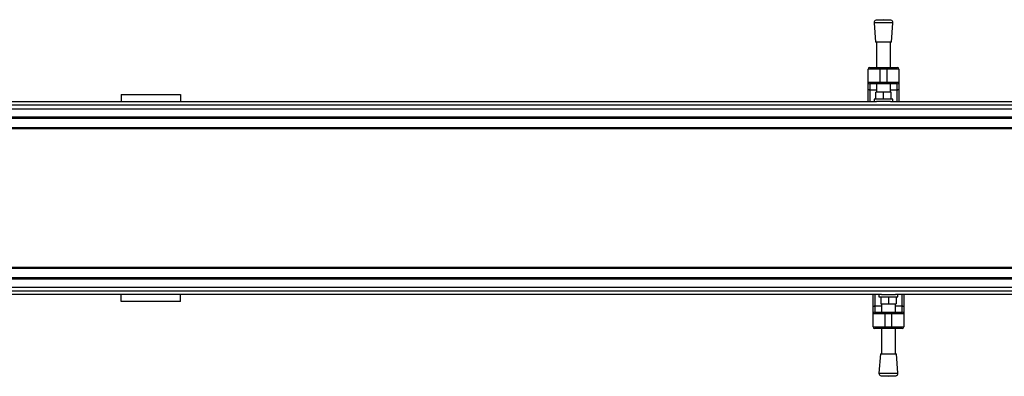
# Model space of a CAD drawing. Header units: millimetres. Extents: x 0 to 420, y 0 to 297.
# Tile 3 of 17: x 130 to 198, y 93 to 118. Entities that reach past the tile are written whole.
import ezdxf

# ---------------------------------------------------------------- set-up
doc = ezdxf.new("R2010")
doc.units = ezdxf.units.MM

msp = doc.modelspace()

# ---------------------------------------------------------------- linework, layer by layer
at = {"color": 7, "linetype": 'Continuous', "lineweight": 25}
for p, q in [((189.22328, 117.64754), (189.32497, 116.3147)), ((190.52489, 117.64754), (189.22328, 117.64754)), ((189.87408, 117.86036), (189.37313, 117.82214)), ((190.37504, 117.82214), (189.37313, 117.82214)), ((190.37504, 117.82214), (189.87408, 117.86036)), ((190.4232, 116.3147), (190.52489, 117.64754)), ((190.4232, 116.3147), (189.32497, 116.3147)), ((189.38598, 116.3147), (189.38598, 114.57151)), ((190.36219, 114.57151), (190.36219, 116.3147)), ((188.93855, 114.57151), (189.63003, 114.57151)), ((189.63003, 114.44948), (189.63003, 114.57151)), ((189.63003, 114.57151), (190.11814, 114.57151)), ((190.11814, 114.44948), (190.11814, 114.57151)), ((190.11814, 114.57151), (190.80962, 114.57151)), ((189.63003, 114.44948), (188.81652, 114.44948)), ((188.81652, 113.55462), (188.81652, 114.44948)), ((190.11814, 114.44948), (189.63003, 114.44948)), ((189.63003, 114.44948), (189.63003, 113.55462)), ((190.93165, 114.44948), (190.11814, 114.44948)), ((190.11814, 113.55462), (190.11814, 114.44948)), ((190.93165, 114.44948), (190.93165, 113.55462)), ((188.81652, 113.55462), (189.63003, 113.55462)), ((188.81652, 113.08631), (188.81652, 113.55462)), ((189.63003, 113.4326), (188.93855, 113.4326)), ((188.93855, 113.4326), (188.93855, 113.01632)), ((189.38598, 113.4326), (189.38598, 112.88025)), ((189.63003, 113.55462), (190.11814, 113.55462)), ((189.63003, 113.4326), (189.63003, 113.55462)), ((190.11814, 113.4326), (189.63003, 113.4326)), ((190.11814, 113.55462), (190.93165, 113.55462)), ((190.11814, 113.4326), (190.11814, 113.55462)), ((190.80962, 113.4326), (190.11814, 113.4326)), ((190.36219, 112.88025), (190.36219, 113.4326)), ((190.80962, 113.01632), (190.80962, 113.4326)), ((190.93165, 113.55462), (190.93165, 113.08631)), ((137.41728, 112.70044), (141.48483, 112.70044)), ((137.41728, 112.70044), (137.41728, 112.22944)), ((141.48483, 112.70044), (141.48483, 112.22944)), ((188.81652, 112.22944), (188.81652, 113.08631)), ((189.38598, 113.01632), (188.93855, 113.01632)), ((188.93855, 113.01632), (188.93855, 112.22944)), ((189.3453, 112.39214), (189.3453, 112.88025)), ((189.87408, 112.88025), (189.3453, 112.88025)), ((189.87408, 112.39214), (189.87408, 112.88025)), ((190.40287, 112.88025), (189.87408, 112.88025)), ((190.80962, 113.01632), (190.36219, 113.01632)), ((190.40287, 112.39214), (190.40287, 112.88025)), ((190.80962, 112.22944), (190.80962, 113.01632)), ((190.93165, 113.08631), (190.93165, 112.22944)), ((58.01876, 112.00666), (220.72066, 112.00666)), ((88.66174, 112.22944), (189.39774, 112.22944)), ((189.22328, 112.39214), (189.22328, 112.22944)), ((190.52489, 112.39214), (189.22328, 112.39214)), ((190.35043, 112.22944), (189.39774, 112.22944)), ((190.35043, 112.22944), (220.72066, 112.22944)), ((190.52489, 112.22944), (190.52489, 112.39214)), ((58.01876, 111.17188), (220.72066, 111.17188)), ((58.01876, 111.09053), (220.72066, 111.09053)), ((58.01876, 110.43972), (220.72066, 110.43972)), ((58.01876, 110.35837), (220.72066, 110.35837)), ((220.72066, 100.80609), (58.01876, 100.80609)), ((220.72066, 100.72474), (58.01876, 100.72474)), ((220.72066, 100.07393), (58.01876, 100.07393)), ((220.72066, 99.99258), (58.01876, 99.99258)), ((220.72066, 99.1578), (58.01876, 99.1578)), ((189.7377, 98.93502), (89.00171, 98.93502)), ((137.41728, 98.46402), (137.41728, 98.93502)), ((141.48483, 98.46402), (141.48483, 98.93502)), ((189.15649, 98.07815), (189.15649, 98.93502)), ((189.27852, 98.93502), (189.27852, 98.14814)), ((189.56324, 98.93502), (189.56324, 98.77231)), ((189.7377, 98.93502), (190.6904, 98.93502)), ((220.72066, 98.93502), (190.6904, 98.93502)), ((190.86486, 98.77231), (190.86486, 98.93502)), ((191.14959, 98.14814), (191.14959, 98.93502)), ((191.27161, 98.93502), (191.27161, 98.07815)), ((141.48483, 98.46402), (137.41728, 98.46402)), ((189.56324, 98.77231), (190.86486, 98.77231)), ((189.68527, 98.77231), (189.68527, 98.28421)), ((189.68527, 98.28421), (190.21405, 98.28421)), ((189.72595, 98.28421), (189.72595, 97.73186)), ((190.21405, 98.77231), (190.21405, 98.28421)), ((190.21405, 98.28421), (190.74283, 98.28421)), ((190.70216, 97.73186), (190.70216, 98.28421)), ((190.74283, 98.77231), (190.74283, 98.28421)), ((189.15649, 97.60984), (189.15649, 98.07815)), ((189.97, 97.60984), (189.15649, 97.60984)), ((189.15649, 96.71498), (189.15649, 97.60984)), ((189.27852, 98.14814), (189.27852, 97.73186)), ((189.27852, 98.14814), (189.72595, 98.14814)), ((189.27852, 97.73186), (189.97, 97.73186)), ((189.97, 97.73186), (190.4581, 97.73186)), ((189.97, 97.73186), (189.97, 97.60984)), ((190.4581, 97.60984), (189.97, 97.60984)), ((189.97, 97.60984), (189.97, 96.71498)), ((190.4581, 97.73186), (190.4581, 97.60984)), ((190.4581, 97.73186), (191.14959, 97.73186)), ((190.4581, 96.71498), (190.4581, 97.60984)), ((191.27161, 97.60984), (190.4581, 97.60984)), ((190.70216, 98.14814), (191.14959, 98.14814)), ((191.14959, 97.73186), (191.14959, 98.14814)), ((191.27161, 98.07815), (191.27161, 97.60984)), ((191.27161, 97.60984), (191.27161, 96.71498)), ((189.15649, 96.71498), (189.97, 96.71498)), ((189.97, 96.59295), (189.27852, 96.59295)), ((189.72595, 96.59295), (189.72595, 94.84976)), ((189.97, 96.71498), (190.4581, 96.71498)), ((189.97, 96.71498), (189.97, 96.59295)), ((190.4581, 96.59295), (189.97, 96.59295)), ((190.4581, 96.71498), (191.27161, 96.71498)), ((190.4581, 96.71498), (190.4581, 96.59295)), ((191.14959, 96.59295), (190.4581, 96.59295)), ((190.70216, 94.84976), (190.70216, 96.59295)), ((189.66493, 94.84976), (189.56324, 93.51692)), ((189.66493, 94.84976), (190.76317, 94.84976)), ((190.86486, 93.51692), (190.76317, 94.84976)), ((189.56324, 93.51692), (190.86486, 93.51692)), ((189.7131, 93.34231), (190.21405, 93.30409)), ((189.7131, 93.34231), (190.71501, 93.34231)), ((190.21405, 93.30409), (190.71501, 93.34231))]:
    msp.add_line(p, q, dxfattribs=at)
at = {"color": 7, "linetype": 'Continuous'}
for p, q in [((61.2728, 111.72423), (217.46662, 111.72423)), ((61.2728, 99.44023), (217.46662, 99.44023))]:
    msp.add_line(p, q, dxfattribs=at)
at = {"color": 7, "linetype": 'Continuous', "lineweight": 25, "flags": 128}
for points in [[(188.93855, 113.01632), (188.91474, 113.01766), (188.89185, 113.02164), (188.87075, 113.02811), (188.85226, 113.03682), (188.83709, 113.04742), (188.82581, 113.05952), (188.81887, 113.07265), (188.81652, 113.08631)], [(190.93165, 113.08631), (190.9293, 113.07265), (190.92236, 113.05952), (190.91108, 113.04742), (190.89591, 113.03682), (190.87741, 113.02811), (190.85632, 113.02164), (190.83343, 113.01766), (190.80962, 113.01632)], [(189.15649, 98.07815), (189.15883, 98.0918), (189.16578, 98.10493), (189.17705, 98.11704), (189.19223, 98.12764), (189.21072, 98.13635), (189.23182, 98.14281), (189.25471, 98.1468), (189.27852, 98.14814)], [(191.14959, 98.14814), (191.17339, 98.1468), (191.19628, 98.14281), (191.21738, 98.13635), (191.23587, 98.12764), (191.25105, 98.11704), (191.26233, 98.10493), (191.26927, 98.0918), (191.27161, 98.07815)]]:
    msp.add_lwpolyline(points, dxfattribs=at)
at = {"color": 7, "linetype": 'Continuous', "lineweight": 25}
for centre, radius, start, end in [((189.38551, 117.65991), 0.1627, 94.3629143, 184.3629143), ((190.36266, 117.65991), 0.1627, 355.6370857, 85.6370857), ((188.93855, 114.44948), 0.12203, 90, 180), ((190.80962, 114.44948), 0.12203, 0, 90), ((188.93855, 113.55462), 0.12203, 180, 270), ((190.80962, 113.55462), 0.12203, 270, 0), ((189.27852, 97.60984), 0.12203, 90, 180), ((191.14959, 97.60984), 0.12203, 0, 90), ((189.27852, 96.71498), 0.12203, 180, 270), ((191.14959, 96.71498), 0.12203, 270, 0), ((189.72547, 93.50454), 0.1627, 175.6370857, 265.6370857), ((190.70263, 93.50454), 0.1627, 274.3629143, 4.3629143)]:
    msp.add_arc(centre, radius, start, end, dxfattribs=at)

doc.saveas('drawing.dxf')
